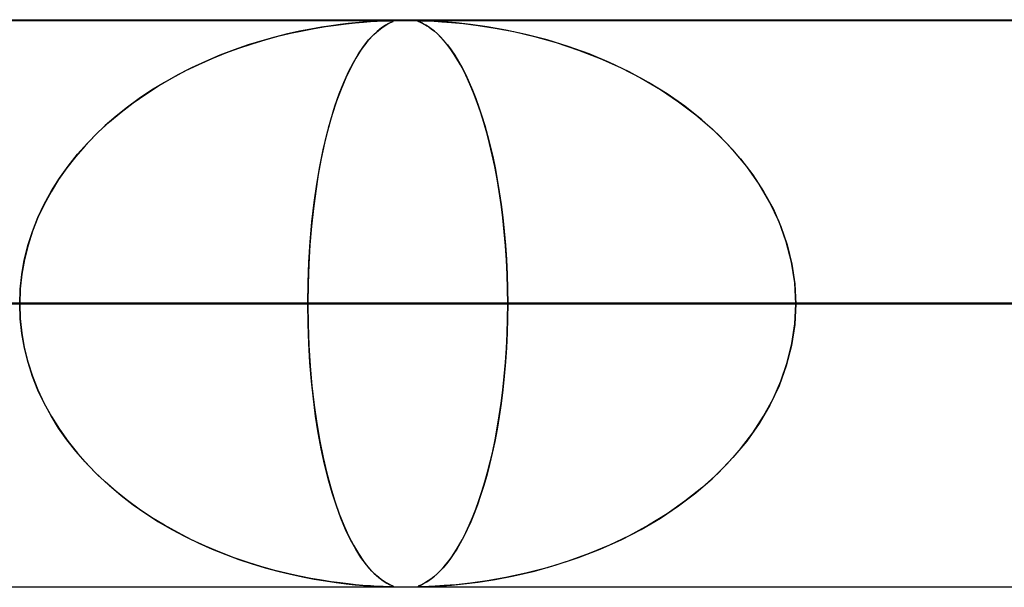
# Model space of a CAD drawing. Header units: millimetres. Extents: x -790 to 790, y -924 to 924.
# Tile 20 of 48: x -94 to -76, y 914 to 924. Entities that reach past the tile are written whole.
import ezdxf

# ---------------------------------------------------------------- set-up
doc = ezdxf.new("R2010")
doc.units = ezdxf.units.MM
doc.layers.add('HIDDEN', color=7, linetype='Continuous')
doc.layers.add('THICK', color=7, linetype='Continuous')

msp = doc.modelspace()

# ---------------------------------------------------------------- linework, layer by layer
at = {"layer": 'HIDDEN'}
for p, q in [((0, 923.99), (-677, 923.99)), ((0, 923.99), (-344.621, 923.99)), ((0, 923.99), (-344.621, 923.99)), ((0, 923.98), (-329.536, 923.98)), ((-87.806, 923.931), (-87.947, 923.914)), ((-87.841, 923.927), (-87.681, 923.944)), ((-87.678, 923.944), (-87.806, 923.931)), ((-87.681, 923.944), (-87.537, 923.956)), ((-87.544, 923.956), (-87.678, 923.944)), ((-87.409, 923.966), (-87.544, 923.956)), ((-87.537, 923.956), (-87.409, 923.966)), ((-87.286, 923.973), (-87.409, 923.966)), ((-87.409, 923.966), (-87.292, 923.972)), ((-87.292, 923.972), (-87.193, 923.977)), ((-87.187, 923.977), (-87.286, 923.973)), ((-87.193, 923.977), (-87.116, 923.979)), ((-87.115, 923.979), (-87.187, 923.977)), ((-87.093, 923.932), (-87.149, 923.901)), ((-87.122, 923.916), (-87.069, 923.944)), ((-87.116, 923.979), (-87.063, 923.98)), ((-87.064, 923.98), (-87.115, 923.979)), ((-87.051, 923.952), (-87.093, 923.932)), ((-87.069, 923.944), (-87.032, 923.961)), ((-87.029, 923.979), (-87.064, 923.98)), ((-87.063, 923.98), (-87.061, 923.98)), ((-87.061, 923.98), (-87.058, 923.98)), ((-87.058, 923.98), (-87.055, 923.98)), ((-87.055, 923.98), (-87.053, 923.98)), ((-87.053, 923.98), (-87.051, 923.98)), ((-87.051, 923.98), (-87.048, 923.98)), ((-87.024, 923.965), (-87.051, 923.952)), ((-87.032, 923.979), (-87.014, 923.977)), ((-87.032, 923.961), (-87.013, 923.971)), ((-87.012, 923.977), (-87.029, 923.979)), ((-87.012, 923.973), (-87.024, 923.965)), ((-87.014, 923.977), (-87.012, 923.973)), ((-87.013, 923.971), (-87.012, 923.977)), ((-86.569, 923.977), (-86.571, 923.973)), ((-86.571, 923.973), (-86.559, 923.966)), ((-86.57, 923.976), (-86.557, 923.979)), ((-86.57, 923.971), (-86.57, 923.976)), ((-86.557, 923.964), (-86.57, 923.971)), ((-86.553, 923.979), (-86.569, 923.977)), ((-86.559, 923.966), (-86.538, 923.956)), ((-86.557, 923.979), (-86.526, 923.98)), ((-86.536, 923.955), (-86.557, 923.964)), ((-86.52, 923.98), (-86.553, 923.979)), ((-86.538, 923.956), (-86.513, 923.944)), ((-86.508, 923.942), (-86.536, 923.955)), ((-86.465, 923.979), (-86.52, 923.98)), ((-86.52, 923.98), (-86.468, 923.979)), ((-86.513, 923.944), (-86.486, 923.931)), ((-86.474, 923.924), (-86.508, 923.942)), ((-86.486, 923.931), (-86.455, 923.914)), ((-86.468, 923.979), (-86.393, 923.977)), ((-86.385, 923.977), (-86.465, 923.979)), ((-86.393, 923.977), (-86.289, 923.972)), ((-86.27, 923.971), (-86.385, 923.977)), ((-86.289, 923.972), (-86.153, 923.964)), ((-86.111, 923.961), (-86.27, 923.971)), ((-86.153, 923.964), (-85.982, 923.951)), ((-85.902, 923.944), (-86.111, 923.961)), ((-85.982, 923.951), (-85.769, 923.93)), ((-85.648, 923.916), (-85.902, 923.944)), ((-85.769, 923.93), (-85.512, 923.898)), ((-89.045, 923.707), (-88.825, 923.76)), ((-88.665, 923.795), (-88.876, 923.748)), ((-88.825, 923.76), (-88.611, 923.806)), ((-88.465, 923.834), (-88.665, 923.795)), ((-88.611, 923.806), (-88.404, 923.845)), ((-88.278, 923.867), (-88.465, 923.834)), ((-88.404, 923.845), (-88.205, 923.878)), ((-88.105, 923.893), (-88.278, 923.867)), ((-88.205, 923.878), (-88.017, 923.905)), ((-87.947, 923.914), (-88.105, 923.893)), ((-88.017, 923.905), (-87.841, 923.927)), ((-87.296, 923.793), (-87.384, 923.71)), ((-87.352, 923.741), (-87.267, 923.818)), ((-87.217, 923.855), (-87.296, 923.793)), ((-87.267, 923.818), (-87.189, 923.875)), ((-87.149, 923.901), (-87.217, 923.855)), ((-87.189, 923.875), (-87.122, 923.916)), ((-86.434, 923.902), (-86.474, 923.924)), ((-86.455, 923.914), (-86.419, 923.893)), ((-86.39, 923.874), (-86.434, 923.902)), ((-86.419, 923.893), (-86.378, 923.867)), ((-86.342, 923.841), (-86.39, 923.874)), ((-86.378, 923.867), (-86.333, 923.834)), ((-86.291, 923.801), (-86.342, 923.841)), ((-86.333, 923.834), (-86.284, 923.795)), ((-86.238, 923.754), (-86.291, 923.801)), ((-86.284, 923.795), (-86.231, 923.748)), ((-86.182, 923.701), (-86.238, 923.754)), ((-85.354, 923.875), (-85.648, 923.916)), ((-85.512, 923.898), (-85.215, 923.852)), ((-85.026, 923.818), (-85.354, 923.875)), ((-85.215, 923.852), (-84.883, 923.789)), ((-84.67, 923.741), (-85.026, 923.818)), ((-84.883, 923.789), (-84.521, 923.704)), ((-89.33, 923.628), (-89.57, 923.554)), ((-89.499, 923.577), (-89.269, 923.646)), ((-89.099, 923.693), (-89.33, 923.628)), ((-89.269, 923.646), (-89.045, 923.707)), ((-88.876, 923.748), (-89.099, 923.693)), ((-87.478, 923.602), (-87.575, 923.472)), ((-87.535, 923.529), (-87.444, 923.644)), ((-87.384, 923.71), (-87.478, 923.602)), ((-87.444, 923.644), (-87.352, 923.741)), ((-86.231, 923.748), (-86.175, 923.693)), ((-86.125, 923.639), (-86.182, 923.701)), ((-86.175, 923.693), (-86.116, 923.628)), ((-86.067, 923.57), (-86.125, 923.639)), ((-86.116, 923.628), (-86.055, 923.554)), ((-84.296, 923.644), (-84.67, 923.741)), ((-84.521, 923.704), (-84.135, 923.596)), ((-83.923, 923.529), (-84.296, 923.644)), ((-84.135, 923.596), (-83.741, 923.465)), ((-90.203, 923.317), (-89.966, 923.413)), ((-89.816, 923.469), (-90.069, 923.373)), ((-89.966, 923.413), (-89.731, 923.5)), ((-89.57, 923.554), (-89.816, 923.469)), ((-89.731, 923.5), (-89.499, 923.577)), ((-87.575, 923.472), (-87.669, 923.324)), ((-87.625, 923.396), (-87.535, 923.529)), ((-86.008, 923.492), (-86.067, 923.57)), ((-86.055, 923.554), (-85.991, 923.469)), ((-85.947, 923.405), (-86.008, 923.492)), ((-85.991, 923.469), (-85.926, 923.373)), ((-83.557, 923.396), (-83.923, 923.529)), ((-83.741, 923.465), (-83.36, 923.317)), ((-90.323, 923.265), (-90.571, 923.15)), ((-90.441, 923.212), (-90.203, 923.317)), ((-90.069, 923.373), (-90.323, 923.265)), ((-87.8, 923.08), (-87.713, 923.247)), ((-87.669, 923.324), (-87.76, 923.159)), ((-87.713, 923.247), (-87.625, 923.396)), ((-85.886, 923.308), (-85.947, 923.405)), ((-85.926, 923.373), (-85.86, 923.265)), ((-85.824, 923.202), (-85.886, 923.308)), ((-85.86, 923.265), (-85.795, 923.15)), ((-83.198, 923.247), (-83.557, 923.396)), ((-83.36, 923.317), (-82.992, 923.151)), ((-82.847, 923.08), (-83.198, 923.247)), ((-90.916, 922.97), (-90.679, 923.096)), ((-90.571, 923.15), (-90.812, 923.026)), ((-90.679, 923.096), (-90.441, 923.212)), ((-87.883, 922.895), (-87.8, 923.08)), ((-87.76, 923.159), (-87.848, 922.976)), ((-85.762, 923.086), (-85.824, 923.202)), ((-85.795, 923.15), (-85.732, 923.026)), ((-85.7, 922.959), (-85.762, 923.086)), ((-82.992, 923.151), (-82.638, 922.968)), ((-82.507, 922.895), (-82.847, 923.08)), ((-91.046, 922.895), (-91.272, 922.757)), ((-91.149, 922.833), (-90.916, 922.97)), ((-90.812, 923.026), (-91.046, 922.895)), ((-87.964, 922.693), (-87.883, 922.895)), ((-87.848, 922.976), (-87.931, 922.777)), ((-85.732, 923.026), (-85.671, 922.895)), ((-85.639, 922.823), (-85.7, 922.959)), ((-85.671, 922.895), (-85.612, 922.757)), ((-82.638, 922.968), (-82.299, 922.769)), ((-82.179, 922.693), (-82.507, 922.895)), ((-91.272, 922.757), (-91.489, 922.611)), ((-91.377, 922.688), (-91.149, 922.833)), ((-87.931, 922.777), (-88.011, 922.562)), ((-85.58, 922.678), (-85.639, 922.823)), ((-85.612, 922.757), (-85.554, 922.611)), ((-82.299, 922.769), (-81.976, 922.554)), ((-91.489, 922.611), (-91.699, 922.459)), ((-91.598, 922.534), (-91.377, 922.688)), ((-88.011, 922.562), (-88.086, 922.33)), ((-88.041, 922.473), (-87.964, 922.693)), ((-85.522, 922.523), (-85.58, 922.678)), ((-85.554, 922.611), (-85.499, 922.459)), ((-81.865, 922.473), (-82.179, 922.693)), ((-81.976, 922.554), (-81.672, 922.323)), ((-92.017, 922.197), (-91.812, 922.37)), ((-91.699, 922.459), (-91.899, 922.299)), ((-91.812, 922.37), (-91.598, 922.534)), ((-88.114, 922.235), (-88.041, 922.473)), ((-85.466, 922.36), (-85.522, 922.523)), ((-85.499, 922.459), (-85.446, 922.299)), ((-81.565, 922.235), (-81.865, 922.473)), ((-92.214, 922.016), (-92.017, 922.197)), ((-91.899, 922.299), (-92.091, 922.132)), ((-88.183, 921.978), (-88.114, 922.235)), ((-88.086, 922.33), (-88.156, 922.085)), ((-85.411, 922.187), (-85.466, 922.36)), ((-85.446, 922.299), (-85.395, 922.132)), ((-81.672, 922.323), (-81.387, 922.077)), ((-81.282, 921.978), (-81.565, 922.235)), ((-92.091, 922.132), (-92.273, 921.958)), ((-88.156, 922.085), (-88.22, 921.825)), ((-85.359, 922.006), (-85.411, 922.187)), ((-85.395, 922.132), (-85.347, 921.958)), ((-81.387, 922.077), (-81.124, 921.818)), ((-92.273, 921.958), (-92.447, 921.777)), ((-92.402, 921.825), (-92.214, 922.016)), ((-88.248, 921.703), (-88.183, 921.978)), ((-85.31, 921.816), (-85.359, 922.006)), ((-85.347, 921.958), (-85.3, 921.777)), ((-81.018, 921.703), (-81.282, 921.978)), ((-92.447, 921.777), (-92.611, 921.588)), ((-92.579, 921.626), (-92.402, 921.825)), ((-88.307, 921.41), (-88.248, 921.703)), ((-88.22, 921.825), (-88.279, 921.554)), ((-85.263, 921.617), (-85.31, 921.816)), ((-85.3, 921.777), (-85.256, 921.588)), ((-81.124, 921.818), (-80.884, 921.547)), ((-80.776, 921.41), (-81.018, 921.703)), ((-92.611, 921.588), (-92.766, 921.39)), ((-92.745, 921.419), (-92.579, 921.626)), ((-88.279, 921.554), (-88.332, 921.271)), ((-85.219, 921.41), (-85.263, 921.617)), ((-85.256, 921.588), (-85.215, 921.39)), ((-80.884, 921.547), (-80.668, 921.265)), ((-92.766, 921.39), (-92.912, 921.182)), ((-92.898, 921.203), (-92.745, 921.419)), ((-88.36, 921.101), (-88.307, 921.41)), ((-85.178, 921.195), (-85.219, 921.41)), ((-85.215, 921.39), (-85.176, 921.182)), ((-80.558, 921.101), (-80.776, 921.41)), ((-92.912, 921.182), (-93.046, 920.967)), ((-93.039, 920.979), (-92.898, 921.203)), ((-88.332, 921.271), (-88.378, 920.978)), ((-85.141, 920.971), (-85.178, 921.195)), ((-85.176, 921.182), (-85.14, 920.967)), ((-80.668, 921.265), (-80.477, 920.972)), ((-93.166, 920.747), (-93.039, 920.979)), ((-88.378, 920.978), (-88.419, 920.673)), ((-88.406, 920.776), (-88.36, 921.101)), ((-80.367, 920.776), (-80.558, 921.101)), ((-93.046, 920.967), (-93.168, 920.743)), ((-85.107, 920.74), (-85.141, 920.971)), ((-85.14, 920.967), (-85.107, 920.743)), ((-80.477, 920.972), (-80.311, 920.669)), ((-93.279, 920.509), (-93.166, 920.747)), ((-93.168, 920.743), (-93.277, 920.511)), ((-88.419, 920.673), (-88.453, 920.357)), ((-88.445, 920.437), (-88.406, 920.776)), ((-85.107, 920.743), (-85.078, 920.511)), ((-85.077, 920.503), (-85.107, 920.74)), ((-80.206, 920.437), (-80.367, 920.776)), ((-80.311, 920.669), (-80.172, 920.354)), ((-93.375, 920.264), (-93.279, 920.509)), ((-93.277, 920.511), (-93.372, 920.272)), ((-85.078, 920.511), (-85.053, 920.272)), ((-85.051, 920.259), (-85.077, 920.503)), ((-88.453, 920.357), (-88.48, 920.03)), ((-88.476, 920.085), (-88.445, 920.437)), ((-80.078, 920.085), (-80.206, 920.437)), ((-80.172, 920.354), (-80.06, 920.027)), ((-93.455, 920.015), (-93.375, 920.264)), ((-93.372, 920.272), (-93.452, 920.025)), ((-85.053, 920.272), (-85.031, 920.025)), ((-85.03, 920.011), (-85.051, 920.259)), ((-93.518, 919.762), (-93.455, 920.015)), ((-93.452, 920.025), (-93.516, 919.772)), ((-88.48, 920.03), (-88.5, 919.691)), ((-88.499, 919.724), (-88.476, 920.085)), ((-85.031, 920.025), (-85.014, 919.772)), ((-85.013, 919.759), (-85.03, 920.011)), ((-79.984, 919.724), (-80.078, 920.085)), ((-80.06, 920.027), (-79.978, 919.689)), ((-93.563, 919.507), (-93.518, 919.762)), ((-93.516, 919.772), (-93.562, 919.514)), ((-85.014, 919.772), (-85.002, 919.514)), ((-88.512, 919.358), (-88.499, 919.724)), ((-88.5, 919.691), (-88.512, 919.343)), ((-85.001, 919.505), (-85.013, 919.759)), ((-79.928, 919.358), (-79.984, 919.724)), ((-79.978, 919.689), (-79.927, 919.342)), ((-93.562, 919.514), (-93.59, 919.253)), ((-93.59, 919.249), (-93.563, 919.507)), ((-85.002, 919.514), (-84.994, 919.253)), ((-84.994, 919.248), (-85.001, 919.505)), ((-93.59, 919.253), (-93.599, 918.99)), ((-93.599, 918.99), (-93.59, 919.249)), ((-88.517, 918.99), (-88.512, 919.358)), ((-88.512, 919.343), (-88.517, 918.99)), ((-84.994, 919.253), (-84.992, 918.99)), ((-84.992, 918.99), (-84.994, 919.248)), ((-79.909, 918.99), (-79.928, 919.358)), ((-79.927, 919.342), (-79.909, 918.99)), ((0, 918.99), (-328.035, 918.99)), ((-328.035, 918.99), (0, 918.99)), ((-322.954, 918.99), (0, 918.99)), ((0, 918.99), (-322.954, 918.99)), ((0, 918.99), (-310.676, 918.99)), ((-310.676, 918.99), (0, 918.99)), ((-305.595, 918.99), (0, 918.99)), ((0, 918.99), (-305.595, 918.99)), ((0, 918.99), (-293.317, 918.99)), ((-293.317, 918.99), (0, 918.99)), ((-288.236, 918.99), (0, 918.99)), ((0, 918.99), (-288.236, 918.99)), ((0, 918.99), (-275.958, 918.99)), ((-275.958, 918.99), (0, 918.99)), ((-270.877, 918.99), (0, 918.99)), ((0, 918.99), (-270.877, 918.99)), ((0, 918.99), (-258.599, 918.99)), ((-258.599, 918.99), (0, 918.99)), ((-253.518, 918.99), (0, 918.99)), ((0, 918.99), (-253.518, 918.99)), ((0, 918.99), (-241.24, 918.99)), ((-241.24, 918.99), (0, 918.99)), ((-236.159, 918.99), (0, 918.99)), ((0, 918.99), (-236.159, 918.99)), ((0, 918.99), (-223.88, 918.99)), ((-223.88, 918.99), (0, 918.99)), ((-218.8, 918.99), (0, 918.99)), ((0, 918.99), (-218.8, 918.99)), ((0, 918.99), (-206.521, 918.99)), ((-206.521, 918.99), (0, 918.99)), ((-201.44, 918.99), (0, 918.99)), ((0, 918.99), (-201.44, 918.99)), ((0, 918.99), (-189.161, 918.99)), ((-189.161, 918.99), (0, 918.99)), ((-184.08, 918.99), (0, 918.99)), ((0, 918.99), (-184.08, 918.99)), ((0, 918.99), (-171.801, 918.99)), ((-171.801, 918.99), (0, 918.99)), ((-166.72, 918.99), (0, 918.99)), ((0, 918.99), (-166.72, 918.99)), ((-165.434, 918.99), (-88.517, 918.99)), ((-88.517, 918.99), (-165.434, 918.99)), ((0, 918.99), (-154.441, 918.99)), ((-154.441, 918.99), (0, 918.99)), ((-149.36, 918.99), (0, 918.99)), ((0, 918.99), (-149.36, 918.99)), ((-76.232, 918.99), (-141.302, 918.99)), ((-141.302, 918.99), (-76.232, 918.99)), ((0, 918.99), (-137.08, 918.99)), ((-137.08, 918.99), (0, 918.99)), ((-131.999, 918.99), (0, 918.99)), ((0, 918.99), (-131.999, 918.99)), ((-131.315, 918.99), (-71.148, 918.99)), ((-71.148, 918.99), (-131.315, 918.99)), ((0, 918.99), (-119.718, 918.99)), ((-119.718, 918.99), (0, 918.99)), ((-114.637, 918.99), (0, 918.99)), ((0, 918.99), (-114.637, 918.99)), ((-58.859, 918.99), (-107.173, 918.99)), ((-107.173, 918.99), (-58.859, 918.99)), ((0, 918.99), (-102.356, 918.99)), ((-102.356, 918.99), (0, 918.99)), ((-97.274, 918.99), (0, 918.99)), ((0, 918.99), (-97.274, 918.99)), ((-97.274, 918.99), (-84.992, 918.99)), ((-84.992, 918.99), (-97.274, 918.99)), ((-97.181, 918.99), (-53.773, 918.99)), ((-53.773, 918.99), (-97.181, 918.99)), ((-73.019, 918.99), (-97.181, 918.99)), ((-97.181, 918.99), (-73.019, 918.99)), ((-93.59, 918.727), (-93.599, 918.99)), ((-93.599, 918.99), (-93.59, 918.731)), ((-88.517, 918.99), (-88.512, 918.622)), ((-88.512, 918.638), (-88.517, 918.99)), ((-76.232, 918.99), (-88.517, 918.99)), ((-88.517, 918.99), (-76.232, 918.99)), ((-84.992, 918.99), (-84.994, 918.731)), ((-84.994, 918.727), (-84.992, 918.99)), ((0, 918.99), (-84.992, 918.99)), ((-84.992, 918.99), (0, 918.99)), ((-79.909, 918.99), (-79.928, 918.622)), ((-79.927, 918.638), (-79.909, 918.99)), ((-79.909, 918.99), (0, 918.99)), ((0, 918.99), (-79.909, 918.99)), ((-79.909, 918.99), (-67.625, 918.99)), ((-67.625, 918.99), (-79.909, 918.99)), ((-93.59, 918.731), (-93.563, 918.473)), ((-93.562, 918.466), (-93.59, 918.727)), ((-85.002, 918.466), (-84.994, 918.727)), ((-84.994, 918.731), (-85.001, 918.473)), ((-88.5, 918.291), (-88.512, 918.638)), ((-88.512, 918.622), (-88.499, 918.256)), ((-79.928, 918.622), (-79.984, 918.256)), ((-79.978, 918.291), (-79.927, 918.638)), ((-93.563, 918.473), (-93.518, 918.218)), ((-93.516, 918.208), (-93.562, 918.466)), ((-85.001, 918.473), (-85.014, 918.218)), ((-85.014, 918.208), (-85.002, 918.466)), ((-93.518, 918.218), (-93.455, 917.965)), ((-93.452, 917.955), (-93.516, 918.208)), ((-88.48, 917.953), (-88.5, 918.291)), ((-88.499, 918.256), (-88.476, 917.895)), ((-85.031, 917.955), (-85.014, 918.208)), ((-85.014, 918.218), (-85.03, 917.965)), ((-79.984, 918.256), (-80.078, 917.895)), ((-80.06, 917.953), (-79.978, 918.291)), ((-93.455, 917.965), (-93.375, 917.716)), ((-93.372, 917.708), (-93.452, 917.955)), ((-88.453, 917.626), (-88.48, 917.953)), ((-88.476, 917.895), (-88.445, 917.543)), ((-85.053, 917.708), (-85.031, 917.955)), ((-85.03, 917.965), (-85.052, 917.716)), ((-80.078, 917.895), (-80.206, 917.543)), ((-80.172, 917.626), (-80.06, 917.953)), ((-93.375, 917.716), (-93.279, 917.471)), ((-93.277, 917.469), (-93.372, 917.708)), ((-85.052, 917.716), (-85.078, 917.471)), ((-85.078, 917.469), (-85.053, 917.708)), ((-88.419, 917.311), (-88.453, 917.626)), ((-88.445, 917.543), (-88.406, 917.204)), ((-80.206, 917.543), (-80.367, 917.204)), ((-80.311, 917.311), (-80.172, 917.626)), ((-93.279, 917.471), (-93.166, 917.233)), ((-93.168, 917.237), (-93.277, 917.469)), ((-85.078, 917.471), (-85.108, 917.233)), ((-85.107, 917.237), (-85.078, 917.469)), ((-93.046, 917.013), (-93.168, 917.237)), ((-93.166, 917.233), (-93.039, 917.001)), ((-88.379, 917.008), (-88.419, 917.311)), ((-88.406, 917.204), (-88.36, 916.879)), ((-85.108, 917.233), (-85.142, 917.001)), ((-85.14, 917.013), (-85.107, 917.237)), ((-80.367, 917.204), (-80.558, 916.879)), ((-80.477, 917.008), (-80.311, 917.311)), ((-92.912, 916.798), (-93.046, 917.013)), ((-93.039, 917.001), (-92.898, 916.777)), ((-88.333, 916.715), (-88.379, 917.008)), ((-85.142, 917.001), (-85.18, 916.777)), ((-85.176, 916.798), (-85.14, 917.013)), ((-80.668, 916.715), (-80.477, 917.008)), ((-88.36, 916.879), (-88.307, 916.57)), ((-80.558, 916.879), (-80.776, 916.57)), ((-92.766, 916.591), (-92.912, 916.798)), ((-92.898, 916.777), (-92.745, 916.561)), ((-88.28, 916.433), (-88.333, 916.715)), ((-85.18, 916.777), (-85.221, 916.561)), ((-85.215, 916.591), (-85.176, 916.798)), ((-80.884, 916.433), (-80.668, 916.715)), ((-92.611, 916.392), (-92.766, 916.591)), ((-92.745, 916.561), (-92.579, 916.354)), ((-88.307, 916.57), (-88.248, 916.277)), ((-85.221, 916.561), (-85.265, 916.354)), ((-85.256, 916.392), (-85.215, 916.591)), ((-80.776, 916.57), (-81.018, 916.277)), ((-92.447, 916.203), (-92.611, 916.392)), ((-92.579, 916.354), (-92.402, 916.155)), ((-88.222, 916.162), (-88.28, 916.433)), ((-85.265, 916.354), (-85.312, 916.155)), ((-85.3, 916.203), (-85.256, 916.392)), ((-81.124, 916.162), (-80.884, 916.433)), ((-92.273, 916.022), (-92.447, 916.203)), ((-92.402, 916.155), (-92.214, 915.964)), ((-88.248, 916.277), (-88.183, 916.002)), ((-88.158, 915.903), (-88.222, 916.162)), ((-85.312, 916.155), (-85.362, 915.964)), ((-85.347, 916.022), (-85.3, 916.203)), ((-81.387, 915.903), (-81.124, 916.162)), ((-81.018, 916.277), (-81.282, 916.002)), ((-92.091, 915.848), (-92.273, 916.022)), ((-92.214, 915.964), (-92.017, 915.783)), ((-88.183, 916.002), (-88.114, 915.745)), ((-85.362, 915.964), (-85.414, 915.783)), ((-85.395, 915.848), (-85.347, 916.022)), ((-81.282, 916.002), (-81.565, 915.745)), ((-91.899, 915.681), (-92.091, 915.848)), ((-92.017, 915.783), (-91.812, 915.61)), ((-88.088, 915.657), (-88.158, 915.903)), ((-85.414, 915.783), (-85.469, 915.61)), ((-85.446, 915.681), (-85.395, 915.848)), ((-81.672, 915.657), (-81.387, 915.903)), ((-91.699, 915.521), (-91.899, 915.681)), ((-91.812, 915.61), (-91.598, 915.446)), ((-88.114, 915.745), (-88.041, 915.507)), ((-88.013, 915.426), (-88.088, 915.657)), ((-85.469, 915.61), (-85.526, 915.446)), ((-85.499, 915.521), (-85.446, 915.681)), ((-81.976, 915.426), (-81.672, 915.657)), ((-81.565, 915.745), (-81.865, 915.507)), ((-91.489, 915.369), (-91.699, 915.521)), ((-91.598, 915.446), (-91.377, 915.292)), ((-88.041, 915.507), (-87.964, 915.287)), ((-87.934, 915.211), (-88.013, 915.426)), ((-85.526, 915.446), (-85.584, 915.292)), ((-85.554, 915.369), (-85.499, 915.521)), ((-82.299, 915.211), (-81.976, 915.426)), ((-81.865, 915.507), (-82.179, 915.287)), ((-91.272, 915.223), (-91.489, 915.369)), ((-91.377, 915.292), (-91.149, 915.147)), ((-87.964, 915.287), (-87.883, 915.085)), ((-85.584, 915.292), (-85.644, 915.147)), ((-85.612, 915.223), (-85.554, 915.369)), ((-82.179, 915.287), (-82.507, 915.085)), ((-91.046, 915.085), (-91.272, 915.223)), ((-91.149, 915.147), (-90.916, 915.01)), ((-90.812, 914.954), (-91.046, 915.085)), ((-87.851, 915.012), (-87.934, 915.211)), ((-87.883, 915.085), (-87.8, 914.9)), ((-85.732, 914.954), (-85.671, 915.085)), ((-85.644, 915.147), (-85.705, 915.01)), ((-85.671, 915.085), (-85.612, 915.223)), ((-82.507, 915.085), (-82.847, 914.9)), ((-82.638, 915.012), (-82.299, 915.211)), ((-90.916, 915.01), (-90.679, 914.884)), ((-90.571, 914.83), (-90.812, 914.954)), ((-87.764, 914.829), (-87.851, 915.012)), ((-87.8, 914.9), (-87.713, 914.733)), ((-85.795, 914.83), (-85.732, 914.954)), ((-85.705, 915.01), (-85.767, 914.884)), ((-82.847, 914.9), (-83.198, 914.733)), ((-82.992, 914.829), (-82.638, 915.012)), ((-90.679, 914.884), (-90.441, 914.768)), ((-90.323, 914.715), (-90.571, 914.83)), ((-90.441, 914.768), (-90.203, 914.663)), ((-87.673, 914.663), (-87.764, 914.829)), ((-87.713, 914.733), (-87.625, 914.584)), ((-85.829, 914.768), (-85.891, 914.663)), ((-85.86, 914.715), (-85.795, 914.83)), ((-85.767, 914.884), (-85.829, 914.768)), ((-83.198, 914.733), (-83.557, 914.584)), ((-83.36, 914.663), (-82.992, 914.829)), ((-90.069, 914.607), (-90.323, 914.715)), ((-90.203, 914.663), (-89.966, 914.567)), ((-89.816, 914.511), (-90.069, 914.607)), ((-89.966, 914.567), (-89.731, 914.48)), ((-87.58, 914.515), (-87.673, 914.663)), ((-87.625, 914.584), (-87.535, 914.451)), ((-85.953, 914.567), (-86.013, 914.48)), ((-85.991, 914.511), (-85.926, 914.607)), ((-85.891, 914.663), (-85.953, 914.567)), ((-85.926, 914.607), (-85.86, 914.715)), ((-83.557, 914.584), (-83.923, 914.451)), ((-83.741, 914.515), (-83.36, 914.663)), ((-89.57, 914.426), (-89.816, 914.511)), ((-89.731, 914.48), (-89.499, 914.403)), ((-89.33, 914.352), (-89.57, 914.426)), ((-89.499, 914.403), (-89.269, 914.334)), ((-87.483, 914.384), (-87.58, 914.515)), ((-87.535, 914.451), (-87.444, 914.336)), ((-87.389, 914.276), (-87.483, 914.384)), ((-86.073, 914.403), (-86.132, 914.334)), ((-86.116, 914.352), (-86.055, 914.426)), ((-86.013, 914.48), (-86.073, 914.403)), ((-86.055, 914.426), (-85.991, 914.511)), ((-84.521, 914.276), (-84.135, 914.384)), ((-83.923, 914.451), (-84.296, 914.336)), ((-84.135, 914.384), (-83.741, 914.515)), ((-89.099, 914.287), (-89.33, 914.352)), ((-89.269, 914.334), (-89.045, 914.273)), ((-88.876, 914.232), (-89.099, 914.287)), ((-89.045, 914.273), (-88.825, 914.22)), ((-88.665, 914.185), (-88.876, 914.232)), ((-88.825, 914.22), (-88.611, 914.174)), ((-87.444, 914.336), (-87.352, 914.239)), ((-87.301, 914.191), (-87.389, 914.276)), ((-87.352, 914.239), (-87.267, 914.162)), ((-86.244, 914.22), (-86.297, 914.174)), ((-86.284, 914.185), (-86.231, 914.232)), ((-86.189, 914.273), (-86.244, 914.22)), ((-86.231, 914.232), (-86.175, 914.287)), ((-86.132, 914.334), (-86.189, 914.273)), ((-86.175, 914.287), (-86.116, 914.352)), ((-84.67, 914.239), (-85.026, 914.162)), ((-84.883, 914.191), (-84.521, 914.276)), ((-84.296, 914.336), (-84.67, 914.239)), ((-88.465, 914.146), (-88.665, 914.185)), ((-88.611, 914.174), (-88.404, 914.135)), ((-88.278, 914.113), (-88.465, 914.146)), ((-88.404, 914.135), (-88.205, 914.102)), ((-88.105, 914.087), (-88.278, 914.113)), ((-88.205, 914.102), (-88.017, 914.075)), ((-87.947, 914.066), (-88.105, 914.087)), ((-88.017, 914.075), (-87.841, 914.053)), ((-87.806, 914.049), (-87.947, 914.066)), ((-87.841, 914.053), (-87.681, 914.036)), ((-87.678, 914.036), (-87.806, 914.049)), ((-87.681, 914.036), (-87.537, 914.024)), ((-87.544, 914.024), (-87.678, 914.036)), ((-87.222, 914.128), (-87.301, 914.191)), ((-87.267, 914.162), (-87.189, 914.105)), ((-87.153, 914.082), (-87.222, 914.128)), ((-87.189, 914.105), (-87.122, 914.064)), ((-87.096, 914.05), (-87.153, 914.082)), ((-87.122, 914.064), (-87.069, 914.036)), ((-87.054, 914.029), (-87.096, 914.05)), ((-87.069, 914.036), (-87.032, 914.019)), ((-87.026, 914.016), (-87.054, 914.029)), ((-86.512, 914.036), (-86.54, 914.024)), ((-86.538, 914.024), (-86.513, 914.036)), ((-86.513, 914.036), (-86.486, 914.049)), ((-86.479, 914.053), (-86.512, 914.036)), ((-86.486, 914.049), (-86.455, 914.066)), ((-86.439, 914.075), (-86.479, 914.053)), ((-86.455, 914.066), (-86.419, 914.087)), ((-86.395, 914.102), (-86.439, 914.075)), ((-86.419, 914.087), (-86.378, 914.113)), ((-86.348, 914.135), (-86.395, 914.102)), ((-86.378, 914.113), (-86.333, 914.146)), ((-86.297, 914.174), (-86.348, 914.135)), ((-86.333, 914.146), (-86.284, 914.185)), ((-86.153, 914.016), (-85.982, 914.029)), ((-85.902, 914.036), (-86.111, 914.019)), ((-85.982, 914.029), (-85.769, 914.05)), ((-85.648, 914.064), (-85.902, 914.036)), ((-85.769, 914.05), (-85.512, 914.082)), ((-85.354, 914.105), (-85.648, 914.064)), ((-85.512, 914.082), (-85.215, 914.128)), ((-85.026, 914.162), (-85.354, 914.105)), ((-85.215, 914.128), (-84.883, 914.191)), ((0, 913.99), (-677, 913.99)), ((0, 913.99), (-344.621, 913.99)), ((0, 913.99), (-344.621, 913.99)), ((-329.536, 914), (0, 914)), ((-170.5, 914), (-87.063, 914)), ((-136.4, 914), (-69.705, 914)), ((-102.3, 914), (-52.347, 914)), ((-87.409, 914.014), (-87.544, 914.024)), ((-87.537, 914.024), (-87.409, 914.014)), ((-87.286, 914.007), (-87.409, 914.014)), ((-87.409, 914.014), (-87.292, 914.008)), ((-87.292, 914.008), (-87.193, 914.003)), ((-87.187, 914.003), (-87.286, 914.007)), ((-87.193, 914.003), (-87.116, 914.001)), ((-87.115, 914.001), (-87.187, 914.003)), ((-87.116, 914.001), (-87.063, 914)), ((-87.064, 914), (-87.115, 914.001)), ((-87.029, 914.001), (-87.064, 914)), ((-87.063, 914), (-87.03, 914.001)), ((-87.032, 914.019), (-87.013, 914.009)), ((-87.03, 914.001), (-87.013, 914.003)), ((-87.012, 914.003), (-87.029, 914.001)), ((-87.012, 914.008), (-87.026, 914.016)), ((-87.013, 914.009), (-87.012, 914.003)), ((-87.013, 914.003), (-87.012, 914.008)), ((-86.559, 914.014), (-86.571, 914.008)), ((-86.571, 914.007), (-86.559, 914.014)), ((-86.571, 914.008), (-86.569, 914.003)), ((-86.569, 914.003), (-86.571, 914.007)), ((-86.569, 914.003), (-86.553, 914.001)), ((-86.553, 914.001), (-86.569, 914.003)), ((-86.54, 914.024), (-86.559, 914.014)), ((-86.559, 914.014), (-86.538, 914.024)), ((-86.553, 914.001), (-86.52, 914)), ((-86.52, 914), (-86.553, 914.001)), ((-86.52, 914), (-86.468, 914.001)), ((-86.465, 914.001), (-86.52, 914)), ((-86.468, 914.001), (-86.393, 914.003)), ((-86.385, 914.003), (-86.465, 914.001)), ((-86.393, 914.003), (-86.289, 914.008)), ((-86.27, 914.009), (-86.385, 914.003)), ((-86.289, 914.008), (-86.153, 914.016)), ((-86.111, 914.019), (-86.27, 914.009))]:
    msp.add_line(p, q, dxfattribs=at)
at = {"layer": 'THICK'}
for p, q in [((-732, 924), (0, 924)), ((0, 919), (-732, 919))]:
    msp.add_line(p, q, dxfattribs=at)

doc.saveas('drawing.dxf')
